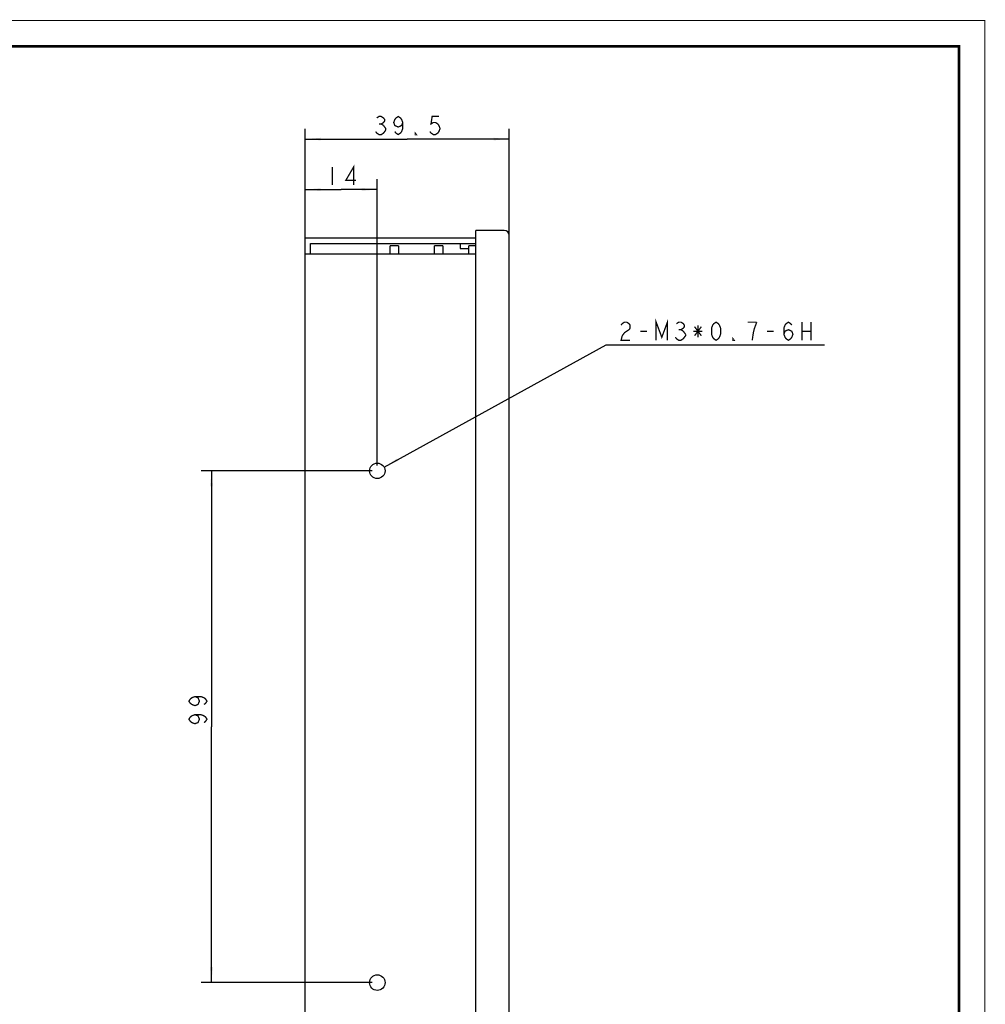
# Model space of a CAD drawing. Header units: millimetres. Extents: x 0 to 420, y 0 to 297.
# Tile 27 of 27: x 233 to 420, y 107 to 297. Entities that reach past the tile are written whole.
import ezdxf

# ---------------------------------------------------------------- set-up
doc = ezdxf.new("R2010")
doc.units = ezdxf.units.MM
doc.header["$LTSCALE"] = 23.1
doc.layers.get('0').update_dxf_attribs({"linetype": 'CONTINUOUS'})
for name, color, linetype in [('GMA1347PCB板-DXF_CONTINUOUS_LINE', 7, 'CONTINUOUS'), ('GMA1347后盖_DXF_CONTINUOUS_LINE', 7, 'CONTINUOUS'), ('GMA1347后盖_DXF_DIMENSION', 7, 'CONTINUOUS'), ('GMA1347外壳-02_DXF_DIMENSION', 7, 'CONTINUOUS'), ('GMA1347外壳-02DXF_CONTINUOUS_LINE', 7, 'CONTINUOUS'), ('GMA1347总成-02_DXF_FORMAT', 7, 'CONTINUOUS'), ('GMA1347背光_DXF_CONTINUOUS_LINE', 7, 'CONTINUOUS')]:
    doc.layers.add(name, color=color, linetype=linetype)
doc.dimstyles.new('DIMSTYLE_2', dxfattribs={"dimtxt": 3.5, "dimasz": 3, "dimexe": 2, "dimexo": 1, "dimgap": 0.875, "dimtad": 1, "dimdec": 1, "dimdsep": 46, "dimtxsty": 'Standard', "dimblk": '_FILLED', "dimblk1": '_FILLED', "dimblk2": '_FILLED', "dimcen": 0.09, "dimadec": 0, "dimazin": 0, "dimtp": 0.15, "dimtm": 0.15, "dimtfac": 1, "dimtdec": 1, "dimtofl": 0, "dimtmove": 0, "dimatfit": 3, "dimldrblk": '_FILLED', "dimfxl": 1, "dimtolj": 1, "dimarcsym": 0})
doc.dimstyles.new('DIMSTYLE_3', dxfattribs={"dimtxt": 3.5, "dimasz": 3, "dimexe": 2, "dimexo": 1, "dimgap": 0.875, "dimtad": 1, "dimdec": 1, "dimdsep": 46, "dimtxsty": 'Standard', "dimblk": '_FILLED', "dimblk1": '_FILLED', "dimblk2": '_FILLED', "dimcen": 0.09, "dimadec": 0, "dimazin": 0, "dimtp": 0.1, "dimtm": 0.1, "dimtfac": 1, "dimtdec": 1, "dimtofl": 0, "dimtmove": 0, "dimatfit": 3, "dimldrblk": '_FILLED', "dimfxl": 1, "dimtolj": 1, "dimarcsym": 0})
doc.dimstyles.new('DIMSTYLE_4', dxfattribs={"dimtxt": 3.5, "dimasz": 3, "dimexe": 2, "dimexo": 1, "dimgap": 0.875, "dimtad": 1, "dimdsep": 46, "dimtxsty": 'Standard', "dimblk": '_FILLED', "dimblk1": '_FILLED', "dimblk2": '_FILLED', "dimcen": 0.09, "dimadec": 0, "dimazin": 0, "dimtp": 0.15, "dimtm": 0.15, "dimtfac": 1, "dimtofl": 0, "dimtmove": 0, "dimatfit": 3, "dimldrblk": '_FILLED', "dimfxl": 1, "dimtolj": 1, "dimarcsym": 0})
doc.dimstyles.new('DIMSTYLE_5', dxfattribs={"dimtxt": 3.5, "dimasz": 3, "dimexe": 2, "dimexo": 1, "dimtad": 1, "dimdsep": 46, "dimtxsty": 'Standard', "dimblk": '_FILLED', "dimblk1": '_FILLED', "dimblk2": '_FILLED', "dimcen": 0.09, "dimadec": 0, "dimazin": 0, "dimtp": 0.05, "dimtm": 0.05, "dimtfac": 1, "dimtofl": 0, "dimtmove": 0, "dimatfit": 2, "dimldrblk": '_FILLED', "dimfxl": 1, "dimtolj": 1, "dimarcsym": 0})

# ---------------------------------------------------------------- blocks, each defined once
blk = doc.blocks.new('_FILLED')
at = {"color": 0, "linetype": 'ByBlock'}
blk.add_solid([(0, 0), (-1, 0.083), (-1, -0.083)], dxfattribs=at)
blk = doc.blocks.new('*D3')
at = {"layer": 'GMA1347后盖_DXF_DIMENSION', "color": 1, "linetype": 'Continuous', "transparency": 16777216}
for p, q in [((301.44, 209.9), (268.36, 209.9)), ((270.36, 209.9), (270.36, 160.4)), ((270.36, 110.9), (270.36, 160.4)), ((301.44, 110.9), (268.36, 110.9))]:
    blk.add_line(p, q, dxfattribs=at)
at = {"layer": 'GMA1347后盖_DXF_DIMENSION', "color": 1, "linetype": 'Continuous', "transparency": 16777216, "xscale": 3, "yscale": 3, "zscale": 3}
for p, rotation in [((270.36, 209.9), 90), ((270.36, 110.9), 270)]:
    blk.add_blockref('_FILLED', p, dxfattribs=dict(at, rotation=rotation))
blk = doc.blocks.new('*D4')
at = {"layer": 'GMA1347后盖_DXF_DIMENSION', "color": 1, "linetype": 'Continuous', "transparency": 16777216}
for p, q in [((288.49, 252.9), (288.49, 266.32)), ((302.44, 210.9), (302.44, 266.32)), ((288.49, 264.32), (295.47, 264.32)), ((302.44, 264.32), (295.47, 264.32))]:
    blk.add_line(p, q, dxfattribs=at)
at = {"layer": 'GMA1347后盖_DXF_DIMENSION', "color": 1, "linetype": 'Continuous', "transparency": 16777216, "xscale": 3, "yscale": 3, "zscale": 3, "rotation": 180}
blk.add_blockref('_FILLED', (288.49, 264.32), dxfattribs=at)
at = {"layer": 'GMA1347后盖_DXF_DIMENSION', "color": 1, "linetype": 'Continuous', "transparency": 16777216, "xscale": 3, "yscale": 3, "zscale": 3}
blk.add_blockref('_FILLED', (302.44, 264.32), dxfattribs=at)
blk = doc.blocks.new('*D6')
at = {"layer": 'GMA1347外壳-02_DXF_DIMENSION', "color": 1, "linetype": 'Continuous', "transparency": 16777216}
for p, q in [((288.49, 252.9), (288.49, 276.08)), ((327.99, 252.4), (327.99, 276.08)), ((288.49, 274.08), (308.24, 274.08)), ((327.99, 274.08), (308.24, 274.08))]:
    blk.add_line(p, q, dxfattribs=at)
at = {"layer": 'GMA1347外壳-02_DXF_DIMENSION', "color": 1, "linetype": 'Continuous', "transparency": 16777216, "xscale": 3, "yscale": 3, "zscale": 3, "rotation": 180}
blk.add_blockref('_FILLED', (288.49, 274.08), dxfattribs=at)
at = {"layer": 'GMA1347外壳-02_DXF_DIMENSION', "color": 1, "linetype": 'Continuous', "transparency": 16777216, "xscale": 3, "yscale": 3, "zscale": 3}
blk.add_blockref('_FILLED', (327.99, 274.08), dxfattribs=at)
blk = doc.blocks.new('*D7')
at = {"layer": 'GMA1347后盖_DXF_DIMENSION', "color": 1, "linetype": 'Continuous', "transparency": 16777216}
for p, q in [((303.76, 210.62), (346.75, 234.29)), ((346.75, 234.29), (347, 234.29)), ((347, 234.29), (389, 234.29))]:
    blk.add_line(p, q, dxfattribs=at)
at = {"layer": 'GMA1347后盖_DXF_DIMENSION', "color": 1, "linetype": 'Continuous', "transparency": 16777216, "xscale": 3, "yscale": 3, "zscale": 3, "rotation": 208.8356437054}
blk.add_blockref('_FILLED', (303.76, 210.62), dxfattribs=at)

msp = doc.modelspace()

# ---------------------------------------------------------------- linework, layer by layer
at = {"layer": 'GMA1347PCB板-DXF_CONTINUOUS_LINE', "color": 7, "linetype": 'Continuous'}
for p, q in [((304.943, 251.896), (304.943, 253.396)), ((306.543, 253.396), (304.943, 253.396)), ((306.543, 253.396), (306.543, 251.896)), ((313.543, 251.896), (313.543, 253.396)), ((315.143, 253.396), (313.543, 253.396)), ((315.143, 253.396), (315.143, 251.896))]:
    msp.add_line(p, q, dxfattribs=at)
at = {"layer": 'GMA1347后盖_DXF_CONTINUOUS_LINE', "color": 7, "linetype": 'Continuous'}
for p, q in [((288.493, 65.896), (288.493, 254.896)), ((321.493, 254.896), (288.493, 254.896)), ((289.493, 251.896), (289.493, 253.896)), ((289.493, 253.896), (321.493, 253.896)), ((288.493, 251.896), (321.493, 251.896))]:
    msp.add_line(p, q, dxfattribs=at)
for centre in [(302.443, 209.896), (302.443, 110.896)]:
    msp.add_circle(centre, 1.5, dxfattribs=at)
at = {"layer": 'GMA1347后盖_DXF_DIMENSION', "color": 1, "linetype": 'Continuous', "const_width": 0.25}
for points in [[(293.718, 268.699), (293.718, 265.199)], [(297.874, 265.199), (297.874, 268.699), (296.343, 266.074), (298.312, 266.074)], [(349.621, 238.079), (349.839, 238.37), (350.277, 238.662), (350.714, 238.662), (351.152, 238.37), (351.371, 238.079), (351.371, 237.495), (351.152, 237.204), (350.714, 236.912), (350.277, 236.62), (349.839, 236.037), (349.621, 235.162), (351.371, 235.162)], [(356.402, 235.162), (356.402, 238.662), (357.496, 235.745), (358.589, 238.662), (358.589, 235.162)], [(360.339, 238.37), (360.777, 238.662), (361.214, 238.662), (361.652, 238.37), (361.871, 238.079), (361.871, 237.787), (361.652, 237.495), (361.214, 237.204), (361.652, 236.912), (362.089, 236.329)], [(364.496, 238.079), (364.496, 235.745)], [(367.996, 235.162), (367.558, 235.454), (367.339, 235.745), (367.121, 236.329), (367.121, 237.495), (367.339, 238.079), (367.558, 238.37), (367.996, 238.662), (368.433, 238.37), (368.652, 238.079), (368.871, 237.495), (368.871, 236.329), (368.652, 235.745), (368.433, 235.454), (367.996, 235.162)], [(375.871, 238.662), (374.121, 238.662)], [(374.996, 235.162), (375.214, 236.62), (375.433, 237.495), (375.871, 238.662)], [(381.121, 236.329), (381.339, 236.912), (381.996, 237.204), (382.652, 236.912), (382.871, 236.329), (382.652, 235.745), (382.433, 235.454), (381.996, 235.162), (381.558, 235.454), (381.339, 235.745), (381.121, 236.329), (381.121, 237.495), (381.339, 238.079), (381.558, 238.37), (381.996, 238.662), (382.433, 238.37), (382.652, 238.079)], [(384.621, 238.662), (384.621, 235.162)], [(386.371, 238.662), (386.371, 235.162)], [(353.339, 236.912), (354.652, 236.912)], [(362.089, 236.329), (362.089, 236.037), (361.871, 235.745), (361.652, 235.454), (361.214, 235.162), (360.777, 235.162), (360.339, 235.454), (360.121, 235.745)], [(360.777, 237.204), (361.214, 237.204)], [(363.621, 236.912), (365.371, 236.912)], [(363.839, 236.037), (365.152, 237.787)], [(363.839, 237.787), (365.152, 236.037)], [(377.839, 236.912), (379.152, 236.912)], [(384.621, 236.912), (386.371, 236.912)], [(371.496, 235.162), (371.277, 235.162), (371.277, 235.454), (371.496, 235.162)], [(267.154, 166.225), (267.737, 166.007), (268.029, 165.35), (267.737, 164.694), (267.154, 164.475), (266.571, 164.694), (266.279, 164.913), (265.987, 165.35), (266.279, 165.788), (266.571, 166.007), (267.154, 166.225), (268.321, 166.225), (268.904, 166.007), (269.196, 165.788), (269.487, 165.35), (269.196, 164.913), (268.904, 164.694)], [(267.154, 162.725), (267.737, 162.507), (268.029, 161.85), (267.737, 161.194), (267.154, 160.975), (266.571, 161.194), (266.279, 161.413), (265.987, 161.85), (266.279, 162.288), (266.571, 162.507), (267.154, 162.725), (268.321, 162.725), (268.904, 162.507), (269.196, 162.288), (269.487, 161.85), (269.196, 161.413), (268.904, 161.194)]]:
    msp.add_lwpolyline(points, dxfattribs=at)
at = {"layer": 'GMA1347外壳-02_DXF_DIMENSION', "color": 1, "linetype": 'Continuous', "const_width": 0.25}
for points in [[(302.337, 278.161), (302.774, 278.453), (303.212, 278.453), (303.649, 278.161), (303.868, 277.869), (303.868, 277.578), (303.649, 277.286), (303.212, 276.994), (303.649, 276.703)], [(307.368, 277.286), (307.149, 276.703), (306.493, 276.411), (305.837, 276.703), (305.618, 277.286), (305.837, 277.869), (306.055, 278.161), (306.493, 278.453), (306.93, 278.161), (307.149, 277.869), (307.368, 277.286), (307.368, 276.119), (307.149, 275.536), (306.93, 275.244), (306.493, 274.953), (306.055, 275.244), (305.837, 275.536)], [(314.368, 278.453), (313.055, 278.453), (312.837, 276.994), (313.274, 277.286), (313.712, 277.286), (314.149, 276.994), (314.368, 276.703), (314.587, 276.119), (314.368, 275.536), (314.149, 275.244), (313.712, 274.953), (313.274, 274.953), (312.837, 275.244), (312.618, 275.536)], [(302.774, 276.994), (303.212, 276.994)], [(303.649, 276.703), (304.087, 276.119), (304.087, 275.828)], [(304.087, 275.828), (303.649, 275.244), (303.212, 274.953), (302.774, 274.953), (302.337, 275.244), (302.118, 275.536)], [(309.993, 274.953), (309.774, 274.953), (309.774, 275.244), (309.993, 274.953)]]:
    msp.add_lwpolyline(points, dxfattribs=at)
at = {"layer": 'GMA1347外壳-02DXF_CONTINUOUS_LINE', "color": 7, "linetype": 'Continuous'}
for p, q in [((321.493, 64.396), (321.493, 256.396)), ((326.993, 256.396), (321.493, 256.396)), ((327.993, 65.396), (327.993, 255.396)), ((318.493, 253.896), (318.493, 252.896)), ((318.493, 252.896), (320.143, 252.896))]:
    msp.add_line(p, q, dxfattribs=at)
msp.add_arc((326.993, 255.396), 1, 0, 90, dxfattribs=at)
at = {"layer": 'GMA1347总成-02_DXF_FORMAT', "color": 1, "linetype": 'Continuous'}
for points, const_width in [([(420, -0.1), (420, 297.1)], 0.15), ([(-0.1, 297), (420, 297)], 0.2)]:
    msp.add_lwpolyline(points, dxfattribs=dict(at, const_width=const_width))
at = {"layer": 'GMA1347总成-02_DXF_FORMAT', "color": 7, "linetype": 'Continuous', "const_width": 0.5}
for points in [[(415.25, 292), (24.75, 292)], [(415, 4.75), (415, 292.25)]]:
    msp.add_lwpolyline(points, dxfattribs=at)
at = {"layer": 'GMA1347背光_DXF_CONTINUOUS_LINE', "color": 7, "linetype": 'Continuous'}
for p in [(320.143, 251.896), (321.493, 253.396)]:
    msp.add_line(p, (320.143, 253.396), dxfattribs=at)

# ---------------------------------------------------------------- dimensions: what is measured, and where the dimension line sits
at = {"layer": 'GMA1347后盖_DXF_DIMENSION', "color": 1, "linetype": 'Continuous'}
dim = msp.add_linear_dim(base=(302.442952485, 264.324053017), p1=(288.492952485, 251.895580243), p2=(302.442952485, 209.895580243), dimstyle='DIMSTYLE_3', dxfattribs=at)
dim.commit()
dim.dimension.update_dxf_attribs({"geometry": '*D4', "text_midpoint": (291.967952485, 264.324053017), "dimtype": 160})
dim = msp.add_diameter_dim_2p(p1=(303.757, 210.619), p2=(301.129, 209.172), text='2-M<>*0.7-6H', dimstyle='DIMSTYLE_5', override={"dimtih": 1, "dimtoh": 1, "dimpost": '<>'}, dxfattribs=at)
dim.commit()
dim.dimension.update_dxf_attribs({"geometry": '*D7', "text_midpoint": (348.746, 235.162), "dimtype": 163})
dim = msp.add_linear_dim(base=(270.362, 110.896), p1=(302.443, 209.896), p2=(302.443, 110.896), angle=270, dimstyle='DIMSTYLE_2', dxfattribs=at)
dim.commit()
dim.dimension.update_dxf_attribs({"geometry": '*D3', "text_midpoint": (270.362, 160.1), "dimtype": 160})
at = {"layer": 'GMA1347外壳-02_DXF_DIMENSION', "color": 1, "linetype": 'Continuous'}
dim = msp.add_linear_dim(base=(288.493, 274.078), p1=(327.993, 251.396), p2=(288.493, 251.896), angle=180, dimstyle='DIMSTYLE_4', dxfattribs=at)
dim.commit()
dim.dimension.update_dxf_attribs({"geometry": '*D6', "text_midpoint": (301.243, 274.078), "dimtype": 160})

doc.saveas('drawing.dxf')
